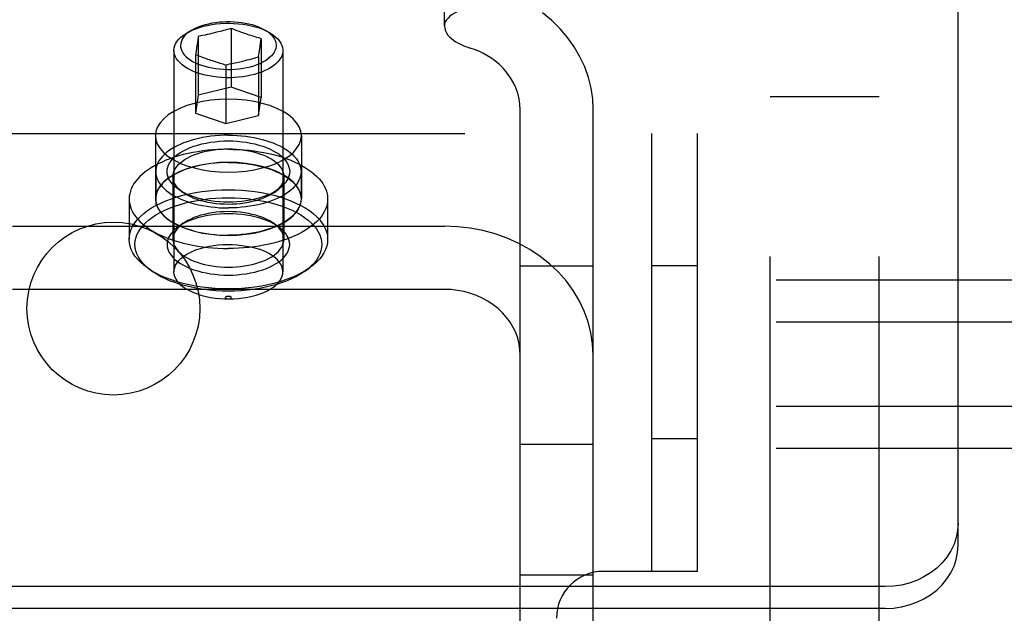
# Model space of a CAD drawing. Header units: inches. Extents: x 0 to 291, y 0 to 188.
# Tile 65 of 113: x 116.06 to 117.74, y 157.43 to 158.44. Entities that reach past the tile are written whole.
import ezdxf

# ---------------------------------------------------------------- set-up
doc = ezdxf.new("R2010")
doc.units = ezdxf.units.IN
doc.header["$LTSCALE"] = 16.018896
doc.header["$MEASUREMENT"] = 0
doc.linetypes.add('HIDDEN', pattern=[0.2, 0.1, -0.1])
doc.layers.add('02___PRT_ALL_AXES', color=7, linetype='CONTINUOUS')
doc.layers.add('DEFAULT_2', color=8, linetype='HIDDEN')

msp = doc.modelspace()

# ---------------------------------------------------------------- linework, layer by layer
at = {"layer": '02___PRT_ALL_AXES', "color": 8, "linetype": 'HIDDEN'}
for p, q in [((116.3205, 158.3899), (116.3205, 158.011)), ((116.507, 158.3899), (116.507, 158.011)), ((116.2887, 158.244), (116.2887, 158.1357)), ((116.5387, 158.244), (116.5387, 158.1357)), ((116.2892, 158.1825), (116.2892, 158.1357)), ((116.5382, 158.1825), (116.5382, 158.1357)), ((116.2437, 158.1357), (116.2437, 158.0665)), ((116.5837, 158.1357), (116.5837, 158.0665))]:
    msp.add_line(p, q, dxfattribs=at)
for points in [[(116.5387, 158.244), (116.5378, 158.2516), (116.5351, 158.2589), (116.5306, 158.2661), (116.5244, 158.273), (116.5166, 158.2795), (116.5073, 158.2854), (116.4966, 158.2908), (116.4847, 158.2954), (116.4718, 158.2993), (116.458, 158.3024), (116.4436, 158.3047), (116.4288, 158.306), (116.4137, 158.3065), (116.3986, 158.306), (116.3838, 158.3047), (116.3694, 158.3024), (116.3556, 158.2993), (116.3427, 158.2954), (116.3308, 158.2908), (116.3201, 158.2854), (116.3108, 158.2795), (116.303, 158.273), (116.2968, 158.2661), (116.2923, 158.2589), (116.2896, 158.2516), (116.2887, 158.244)], [(116.2887, 158.244), (116.2896, 158.2364), (116.2923, 158.229), (116.2968, 158.2218), (116.303, 158.2149), (116.3108, 158.2085), (116.3201, 158.2025), (116.3308, 158.1972), (116.3427, 158.1926), (116.3556, 158.1887), (116.3694, 158.1855), (116.3838, 158.1833), (116.3986, 158.1819), (116.4137, 158.1815), (116.4288, 158.1819), (116.4436, 158.1833), (116.458, 158.1855), (116.4718, 158.1887), (116.4847, 158.1926), (116.4966, 158.1972), (116.5073, 158.2025), (116.5166, 158.2085), (116.5244, 158.2149), (116.5306, 158.2218), (116.5351, 158.229), (116.5378, 158.2364), (116.5387, 158.244)], [(116.4137, 158.2447), (116.4062, 158.2446), (116.3987, 158.2443), (116.3913, 158.2437), (116.3839, 158.2429), (116.3767, 158.2419), (116.3696, 158.2407), (116.3626, 158.2393), (116.3559, 158.2376), (116.3493, 158.2358), (116.343, 158.2337), (116.3369, 158.2315), (116.3312, 158.2291), (116.3257, 158.2265), (116.3205, 158.2238), (116.3157, 158.2209), (116.3112, 158.2179), (116.3072, 158.2147), (116.3035, 158.2114), (116.3002, 158.208), (116.2973, 158.2046), (116.2948, 158.201), (116.2928, 158.1974), (116.2912, 158.1937), (116.2901, 158.19), (116.2894, 158.1863), (116.2892, 158.1825)], [(116.4137, 158.2447), (116.4212, 158.2446), (116.4287, 158.2443), (116.4362, 158.2437), (116.4435, 158.2429), (116.4507, 158.2419), (116.4579, 158.2407), (116.4648, 158.2393), (116.4716, 158.2376), (116.4781, 158.2358), (116.4844, 158.2337), (116.4905, 158.2315), (116.4963, 158.2291), (116.5017, 158.2265), (116.5069, 158.2238), (116.5117, 158.2209), (116.5162, 158.2179), (116.5203, 158.2147), (116.5239, 158.2114), (116.5272, 158.208), (116.5301, 158.2046), (116.5326, 158.201), (116.5346, 158.1974), (116.5362, 158.1937), (116.5373, 158.19), (116.538, 158.1863), (116.5382, 158.1825)], [(116.4137, 158.2207), (116.4048, 158.2206), (116.3959, 158.2203), (116.3871, 158.2197), (116.3784, 158.2189), (116.3697, 158.2178), (116.3612, 158.2166), (116.3528, 158.2151), (116.3446, 158.2134), (116.3365, 158.2115), (116.3287, 158.2093), (116.3211, 158.207), (116.3138, 158.2045), (116.3067, 158.2018), (116.3, 158.1989), (116.2935, 158.1958), (116.2874, 158.1926), (116.2816, 158.1892), (116.2762, 158.1857), (116.2711, 158.182), (116.2665, 158.1782), (116.2622, 158.1743), (116.2584, 158.1703), (116.255, 158.1662), (116.252, 158.162), (116.2495, 158.1577), (116.2474, 158.1534), (116.2458, 158.149), (116.2446, 158.1446), (116.2439, 158.1402), (116.2437, 158.1357)], [(116.4137, 158.2207), (116.4226, 158.2206), (116.4315, 158.2203), (116.4403, 158.2197), (116.4491, 158.2189), (116.4577, 158.2178), (116.4662, 158.2166), (116.4746, 158.2151), (116.4829, 158.2134), (116.4909, 158.2115), (116.4987, 158.2093), (116.5063, 158.207), (116.5136, 158.2045), (116.5207, 158.2018), (116.5275, 158.1989), (116.5339, 158.1958), (116.54, 158.1926), (116.5458, 158.1892), (116.5512, 158.1857), (116.5563, 158.182), (116.5609, 158.1782), (116.5652, 158.1743), (116.569, 158.1703), (116.5724, 158.1662), (116.5754, 158.162), (116.5779, 158.1577), (116.58, 158.1534), (116.5816, 158.149), (116.5828, 158.1446), (116.5835, 158.1402), (116.5837, 158.1357)], [(116.5387, 158.1357), (116.5378, 158.1433), (116.5351, 158.1507), (116.5306, 158.1579), (116.5244, 158.1648), (116.5166, 158.1712), (116.5073, 158.1772), (116.4966, 158.1825), (116.4847, 158.1872), (116.4718, 158.1911), (116.458, 158.1942), (116.4436, 158.1964), (116.4288, 158.1978), (116.4137, 158.1982), (116.3986, 158.1978), (116.3838, 158.1964), (116.3694, 158.1942), (116.3556, 158.1911), (116.3427, 158.1872), (116.3308, 158.1825), (116.3201, 158.1772), (116.3108, 158.1712), (116.303, 158.1648), (116.2968, 158.1579), (116.2923, 158.1507), (116.2896, 158.1433), (116.2887, 158.1357)], [(116.4137, 158.198), (116.4062, 158.1979), (116.3987, 158.1975), (116.3913, 158.197), (116.3839, 158.1962), (116.3767, 158.1952), (116.3696, 158.1939), (116.3626, 158.1925), (116.3559, 158.1909), (116.3493, 158.189), (116.343, 158.187), (116.3369, 158.1847), (116.3312, 158.1823), (116.3257, 158.1798), (116.3205, 158.177), (116.3157, 158.1741), (116.3112, 158.1711), (116.3072, 158.1679), (116.3035, 158.1647), (116.3002, 158.1613), (116.2973, 158.1578), (116.2948, 158.1543), (116.2928, 158.1506), (116.2912, 158.147), (116.2901, 158.1432), (116.2894, 158.1395), (116.2892, 158.1357)], [(116.4137, 158.198), (116.4212, 158.1979), (116.4287, 158.1975), (116.4362, 158.197), (116.4435, 158.1962), (116.4507, 158.1952), (116.4579, 158.1939), (116.4648, 158.1925), (116.4716, 158.1909), (116.4781, 158.189), (116.4844, 158.187), (116.4905, 158.1847), (116.4963, 158.1823), (116.5017, 158.1798), (116.5069, 158.177), (116.5117, 158.1741), (116.5162, 158.1711), (116.5203, 158.1679), (116.5239, 158.1647), (116.5272, 158.1613), (116.5301, 158.1578), (116.5326, 158.1543), (116.5346, 158.1506), (116.5362, 158.147), (116.5373, 158.1432), (116.538, 158.1395), (116.5382, 158.1357)], [(116.2892, 158.1825), (116.2894, 158.1787), (116.2901, 158.175), (116.2912, 158.1713), (116.2928, 158.1676), (116.2948, 158.164), (116.2973, 158.1604), (116.3002, 158.157), (116.3035, 158.1536), (116.3072, 158.1503), (116.3112, 158.1471), (116.3157, 158.1441), (116.3205, 158.1412), (116.3257, 158.1385), (116.3312, 158.1359), (116.3369, 158.1335), (116.343, 158.1313), (116.3493, 158.1292), (116.3559, 158.1274), (116.3626, 158.1257), (116.3696, 158.1243), (116.3767, 158.1231), (116.3839, 158.1221), (116.3913, 158.1213), (116.3987, 158.1207), (116.4062, 158.1204), (116.4137, 158.1202)], [(116.5382, 158.1825), (116.538, 158.1787), (116.5373, 158.175), (116.5362, 158.1713), (116.5346, 158.1676), (116.5326, 158.164), (116.5301, 158.1604), (116.5272, 158.157), (116.5239, 158.1536), (116.5203, 158.1503), (116.5162, 158.1471), (116.5117, 158.1441), (116.5069, 158.1412), (116.5017, 158.1385), (116.4963, 158.1359), (116.4905, 158.1335), (116.4844, 158.1313), (116.4781, 158.1292), (116.4716, 158.1274), (116.4648, 158.1257), (116.4579, 158.1243), (116.4507, 158.1231), (116.4435, 158.1221), (116.4362, 158.1213), (116.4287, 158.1207), (116.4212, 158.1204), (116.4137, 158.1202)], [(116.2437, 158.1357), (116.2439, 158.1313), (116.2446, 158.1268), (116.2458, 158.1224), (116.2474, 158.1181), (116.2495, 158.1137), (116.252, 158.1095), (116.255, 158.1053), (116.2584, 158.1012), (116.2622, 158.0971), (116.2665, 158.0932), (116.2711, 158.0894), (116.2762, 158.0858), (116.2816, 158.0822), (116.2874, 158.0789), (116.2935, 158.0756), (116.3, 158.0726), (116.3067, 158.0697), (116.3138, 158.067), (116.3211, 158.0644), (116.3287, 158.0621), (116.3365, 158.06), (116.3446, 158.0581), (116.3528, 158.0564), (116.3612, 158.0549), (116.3697, 158.0536), (116.3784, 158.0526), (116.3871, 158.0518), (116.3959, 158.0512), (116.4048, 158.0509), (116.4137, 158.0507)], [(116.2887, 158.1357), (116.2896, 158.1281), (116.2923, 158.1208), (116.2968, 158.1136), (116.303, 158.1067), (116.3108, 158.1002), (116.3201, 158.0943), (116.3308, 158.089), (116.3427, 158.0843), (116.3556, 158.0804), (116.3694, 158.0773), (116.3838, 158.0751), (116.3986, 158.0737), (116.4137, 158.0732), (116.4288, 158.0737), (116.4436, 158.0751), (116.458, 158.0773), (116.4718, 158.0804), (116.4847, 158.0843), (116.4966, 158.089), (116.5073, 158.0943), (116.5166, 158.1002), (116.5244, 158.1067), (116.5306, 158.1136), (116.5351, 158.1208), (116.5378, 158.1281), (116.5387, 158.1357)], [(116.2892, 158.1357), (116.2894, 158.132), (116.2901, 158.1282), (116.2912, 158.1245), (116.2928, 158.1208), (116.2948, 158.1172), (116.2973, 158.1137), (116.3002, 158.1102), (116.3035, 158.1068), (116.3072, 158.1035), (116.3112, 158.1004), (116.3157, 158.0973), (116.3205, 158.0945), (116.3257, 158.0917), (116.3312, 158.0891), (116.3369, 158.0867), (116.343, 158.0845), (116.3493, 158.0825), (116.3559, 158.0806), (116.3626, 158.079), (116.3696, 158.0775), (116.3767, 158.0763), (116.3839, 158.0753), (116.3913, 158.0745), (116.3987, 158.0739), (116.4062, 158.0736), (116.4137, 158.0735)], [(116.5837, 158.1357), (116.5835, 158.1313), (116.5828, 158.1268), (116.5816, 158.1224), (116.58, 158.1181), (116.5779, 158.1137), (116.5754, 158.1095), (116.5724, 158.1053), (116.569, 158.1012), (116.5652, 158.0971), (116.5609, 158.0932), (116.5563, 158.0894), (116.5512, 158.0858), (116.5458, 158.0822), (116.54, 158.0789), (116.5339, 158.0756), (116.5275, 158.0726), (116.5207, 158.0697), (116.5136, 158.067), (116.5063, 158.0644), (116.4987, 158.0621), (116.4909, 158.06), (116.4829, 158.0581), (116.4746, 158.0564), (116.4662, 158.0549), (116.4577, 158.0536), (116.4491, 158.0526), (116.4403, 158.0518), (116.4315, 158.0512), (116.4226, 158.0509), (116.4137, 158.0507)], [(116.5382, 158.1357), (116.538, 158.132), (116.5373, 158.1282), (116.5362, 158.1245), (116.5346, 158.1208), (116.5326, 158.1172), (116.5301, 158.1137), (116.5272, 158.1102), (116.5239, 158.1068), (116.5203, 158.1035), (116.5162, 158.1004), (116.5117, 158.0973), (116.5069, 158.0945), (116.5017, 158.0917), (116.4963, 158.0891), (116.4905, 158.0867), (116.4844, 158.0845), (116.4781, 158.0825), (116.4716, 158.0806), (116.4648, 158.079), (116.4579, 158.0775), (116.4507, 158.0763), (116.4435, 158.0753), (116.4362, 158.0745), (116.4287, 158.0739), (116.4212, 158.0736), (116.4137, 158.0735)], [(116.3205, 158.011), (116.3207, 158.0144), (116.3217, 158.0185), (116.3233, 158.0224), (116.3257, 158.0263), (116.3287, 158.0301), (116.3323, 158.0337), (116.3366, 158.0372), (116.3415, 158.0405), (116.3469, 158.0435), (116.3528, 158.0463), (116.3592, 158.0488), (116.366, 158.051), (116.3732, 158.053), (116.3806, 158.0546), (116.3884, 158.0559), (116.3963, 158.0568), (116.4043, 158.0574), (116.4125, 158.0576), (116.4206, 158.0575), (116.4287, 158.057), (116.4366, 158.0562), (116.4444, 158.055), (116.452, 158.0535), (116.4592, 158.0517), (116.4662, 158.0495)], [(116.507, 158.011), (116.507, 158.0116), (116.5065, 158.0157), (116.5053, 158.0197), (116.5034, 158.0237), (116.5009, 158.0275), (116.4977, 158.0313), (116.4938, 158.0348), (116.4894, 158.0382), (116.4843, 158.0414), (116.4788, 158.0444), (116.4727, 158.0471), (116.4662, 158.0495)], [(116.3613, 157.9724), (116.3547, 157.9749), (116.3487, 157.9776), (116.3431, 157.9805), (116.3381, 157.9837), (116.3336, 157.9871), (116.3297, 157.9907), (116.3265, 157.9944), (116.324, 157.9983), (116.3221, 158.0023), (116.3209, 158.0063), (116.3205, 158.0104), (116.3205, 158.011)], [(116.3613, 157.9724), (116.3682, 157.9703), (116.3754, 157.9685), (116.383, 157.967), (116.3908, 157.9658), (116.3988, 157.965), (116.4068, 157.9645), (116.415, 157.9644), (116.4231, 157.9646), (116.4311, 157.9652), (116.4391, 157.9661), (116.4468, 157.9674), (116.4543, 157.969), (116.4614, 157.9709), (116.4682, 157.9732), (116.4746, 157.9757), (116.4805, 157.9785), (116.4859, 157.9815), (116.4908, 157.9848), (116.4951, 157.9882), (116.4987, 157.9919), (116.5018, 157.9956), (116.5041, 157.9995), (116.5058, 158.0035), (116.5067, 158.0075), (116.507, 158.011)], [(116.4109, 157.9648), (116.4102, 157.9651), (116.4097, 157.9654), (116.4092, 157.9658), (116.4089, 157.9662), (116.4087, 157.9666), (116.4087, 157.967), (116.4089, 157.9675), (116.4091, 157.9679), (116.4096, 157.9683), (116.4101, 157.9686), (116.4108, 157.9689), (116.4115, 157.9691), (116.4124, 157.9693), (116.4132, 157.9693), (116.4141, 157.9694), (116.4149, 157.9693), (116.4157, 157.9691), (116.4165, 157.9689)], [(116.4109, 157.9648), (116.4117, 157.9646), (116.4125, 157.9644), (116.4133, 157.9644), (116.4142, 157.9644), (116.4151, 157.9645), (116.4159, 157.9646), (116.4166, 157.9648), (116.4173, 157.9651), (116.4178, 157.9655), (116.4183, 157.9658), (116.4186, 157.9662), (116.4187, 157.9667), (116.4187, 157.9671), (116.4185, 157.9675), (116.4182, 157.9679), (116.4178, 157.9683), (116.4172, 157.9686), (116.4165, 157.9689)]]:
    msp.add_lwpolyline(points, dxfattribs=at)
at = {"layer": 'DEFAULT_2', "color": 8, "linetype": 'HIDDEN'}
for p, q in [((117.3417, 156.4354), (117.3417, 174.0604)), ((117.5287, 156.4354), (117.5287, 174.0604)), ((117.6637, 157.5425), (117.6637, 159.3553)), ((116.7837, 158.432), (116.7837, 158.5402)), ((116.3521, 158.4255), (116.3435, 158.4206)), ((116.4183, 158.4276), (116.4183, 158.327)), ((116.4754, 158.4255), (116.4839, 158.4206)), ((116.3622, 158.414), (116.3612, 158.4072)), ((116.366, 158.4148), (116.3622, 158.414)), ((116.3622, 158.414), (116.3622, 158.3135)), ((116.3699, 158.4156), (116.366, 158.4148)), ((116.3737, 158.4164), (116.3699, 158.4156)), ((116.3776, 158.4172), (116.3737, 158.4164)), ((116.3814, 158.4181), (116.3776, 158.4172)), ((116.3852, 158.419), (116.3814, 158.4181)), ((116.3894, 158.42), (116.3852, 158.419)), ((116.3941, 158.4211), (116.3894, 158.42)), ((116.3994, 158.4224), (116.3941, 158.4211)), ((116.4688, 158.4024), (116.4699, 158.4101)), ((116.4699, 158.4101), (116.4699, 158.3095)), ((116.3593, 158.3943), (116.3584, 158.388)), ((116.3603, 158.4006), (116.3593, 158.3943)), ((116.3612, 158.4072), (116.3603, 158.4006)), ((116.467, 158.39), (116.4679, 158.396)), ((116.4679, 158.396), (116.4688, 158.4024)), ((116.3584, 158.388), (116.3576, 158.383)), ((116.3576, 158.383), (116.3576, 158.2824)), ((116.4499, 158.3747), (116.4537, 158.3757)), ((116.4537, 158.3757), (116.4576, 158.3768)), ((116.4576, 158.3768), (116.4614, 158.3779)), ((116.4614, 158.3779), (116.4653, 158.379)), ((116.4653, 158.379), (116.4653, 158.2784)), ((116.4662, 158.3849), (116.467, 158.39)), ((116.4091, 158.3654), (116.4091, 158.2649)), ((116.4333, 158.3706), (116.438, 158.3717)), ((116.438, 158.3717), (116.4422, 158.3727)), ((116.4422, 158.3727), (116.4461, 158.3737)), ((116.4461, 158.3737), (116.4499, 158.3747)), ((116.4183, 158.327), (116.3622, 158.3135)), ((116.4699, 158.3095), (116.4183, 158.327)), ((116.3622, 158.3135), (116.3576, 158.2824)), ((116.4653, 158.2784), (116.4699, 158.3095)), ((117.5287, 158.3104), (117.3417, 158.3104)), ((116.3576, 158.2824), (116.4091, 158.2649)), ((116.4091, 158.2649), (116.4653, 158.2784)), ((116.9137, 156.9558), (116.9137, 158.2882)), ((117.0387, 156.9558), (117.0387, 158.2882)), ((115.2167, 158.2479), (117.2167, 158.2479)), ((117.1387, 158.2479), (117.1387, 157.4979)), ((117.2167, 158.2479), (117.2167, 157.4979)), ((116.3187, 158.1738), (116.3187, 158.0665)), ((116.5087, 158.1738), (116.5087, 158.0665)), ((116.3361, 158.1464), (116.328, 158.1522)), ((116.4913, 158.1464), (116.4994, 158.1522)), ((116.0437, 158.089), (116.7837, 158.089)), ((116.3361, 158.0939), (116.328, 158.0881)), ((116.4913, 158.0939), (116.4994, 158.0881)), ((117.0387, 158.0208), (116.9137, 158.0208)), ((117.2167, 158.0209), (117.1387, 158.0209)), ((116.2831, 158.0116), (116.2749, 158.0174)), ((116.5443, 158.0116), (116.5525, 158.0174)), ((114.1482, 157.9973), (136.2957, 157.9973)), ((116.7837, 157.9807), (116.0437, 157.9807)), ((114.1482, 157.9251), (136.2957, 157.9251)), ((114.1482, 157.7808), (136.2957, 157.7808)), ((117.2167, 157.7249), (117.1387, 157.7249)), ((114.1482, 157.7086), (136.2957, 157.7086)), ((117.0387, 157.7151), (116.9137, 157.7151)), ((117.2167, 157.4979), (117.0557, 157.4979)), ((117.0387, 157.4914), (116.9137, 157.4914)), ((117.5387, 157.4717), (115.2887, 157.4717)), ((117.5387, 157.4342), (115.2887, 157.4342))]:
    msp.add_line(p, q, dxfattribs=at)
for points in [[(116.8462, 158.4632), (116.8392, 158.463), (116.8323, 158.4624), (116.8256, 158.4615), (116.8191, 158.4601), (116.8129, 158.4584), (116.8072, 158.4564), (116.802, 158.4541), (116.7973, 158.4515), (116.7933, 158.4486), (116.7899, 158.4455), (116.7872, 158.4423), (116.7853, 158.4389), (116.7841, 158.4355), (116.7837, 158.432)], [(117.0387, 158.2882), (117.0378, 158.307), (117.035, 158.3256), (117.0304, 158.3439), (117.0241, 158.3619), (117.0159, 158.3793), (117.0062, 158.3961), (116.9947, 158.4121), (116.9818, 158.4272), (116.9675, 158.4412), (116.9517, 158.4543)], [(116.3435, 158.4206), (116.3463, 158.4221), (116.3518, 158.4248), (116.3578, 158.4272), (116.3642, 158.4294), (116.3709, 158.4313), (116.3779, 158.4329), (116.3851, 158.4343), (116.3925, 158.4353), (116.4001, 158.436), (116.4077, 158.4364), (116.4154, 158.4365), (116.4231, 158.4363), (116.4308, 158.4357), (116.4383, 158.4349), (116.4456, 158.4337), (116.4528, 158.4322), (116.4596, 158.4305), (116.4662, 158.4284)], [(116.346, 158.4215), (116.3498, 158.4241), (116.3521, 158.4255)], [(116.3521, 158.4255), (116.354, 158.4265), (116.3586, 158.4288), (116.3635, 158.4309), (116.3688, 158.4327), (116.3743, 158.4344), (116.38, 158.4358), (116.386, 158.437), (116.3921, 158.438), (116.3984, 158.4387), (116.4048, 158.4392), (116.4112, 158.4394), (116.4176, 158.4394), (116.424, 158.4391), (116.4304, 158.4386), (116.4366, 158.4378), (116.4427, 158.4368), (116.4486, 158.4355), (116.4543, 158.4341), (116.4598, 158.4324)], [(116.4183, 158.4276), (116.4149, 158.4266), (116.4116, 158.4257), (116.4084, 158.4248), (116.4053, 158.424), (116.4023, 158.4232), (116.3994, 158.4224)], [(116.4257, 158.4247), (116.4207, 158.4267), (116.4183, 158.4276)], [(116.4598, 158.4324), (116.465, 158.4304), (116.4698, 158.4283), (116.4743, 158.426), (116.4754, 158.4255)], [(116.4662, 158.4284), (116.472, 158.4263), (116.4776, 158.4239), (116.4827, 158.4213), (116.4839, 158.4206)], [(116.4754, 158.4255), (116.4785, 158.4236), (116.4822, 158.421), (116.4855, 158.4182), (116.4884, 158.4153), (116.4908, 158.4123), (116.4928, 158.4093), (116.4942, 158.4061), (116.4952, 158.403), (116.4956, 158.3998), (116.4956, 158.3965), (116.495, 158.3933), (116.4939, 158.3902), (116.4924, 158.387), (116.4903, 158.384), (116.4878, 158.381), (116.4849, 158.3782), (116.4815, 158.3754)], [(116.7837, 158.432), (116.7842, 158.4276), (116.7854, 158.4236), (116.7872, 158.4199), (116.7896, 158.4164), (116.7925, 158.4132), (116.7958, 158.4102), (116.7994, 158.4074), (116.8033, 158.4049), (116.8073, 158.4026), (116.8114, 158.4005), (116.8156, 158.3986), (116.8197, 158.3969), (116.8238, 158.3954), (116.8278, 158.3941)], [(116.3205, 158.3899), (116.3205, 158.3908), (116.3209, 158.3946), (116.322, 158.3984), (116.3238, 158.4022), (116.3261, 158.4059), (116.329, 158.4094), (116.3325, 158.4129), (116.3366, 158.4161), (116.3412, 158.4192), (116.3435, 158.4206)], [(116.346, 158.4215), (116.3424, 158.4187), (116.3393, 158.4156), (116.3367, 158.4125), (116.3347, 158.4093), (116.3332, 158.406), (116.3322, 158.4026), (116.3318, 158.3992), (116.3319, 158.3959), (116.3327, 158.3925), (116.3339, 158.3892), (116.3357, 158.3859), (116.3381, 158.3827), (116.3409, 158.3797), (116.3443, 158.3767), (116.3481, 158.3739), (116.3524, 158.3713), (116.3571, 158.3689), (116.3622, 158.3666), (116.3676, 158.3646), (116.3734, 158.3628), (116.3794, 158.3613), (116.3857, 158.36), (116.3921, 158.359), (116.3987, 158.3582), (116.4054, 158.3577), (116.4122, 158.3575), (116.419, 158.3576), (116.4257, 158.358), (116.4323, 158.3586), (116.4389, 158.3595), (116.4452, 158.3607), (116.4514, 158.3621), (116.4572, 158.3638), (116.4628, 158.3657), (116.4681, 158.3678), (116.4729, 158.3702), (116.4774, 158.3727), (116.4815, 158.3754)], [(116.4699, 158.4101), (116.4675, 158.4108), (116.465, 158.4115), (116.4624, 158.4123), (116.4598, 158.4131), (116.4572, 158.4139), (116.4545, 158.4147), (116.4519, 158.4156), (116.4493, 158.4164), (116.4467, 158.4173), (116.4441, 158.4182), (116.4415, 158.4191), (116.4389, 158.42), (116.4362, 158.4209), (116.4336, 158.4218), (116.431, 158.4228), (116.4283, 158.4238), (116.4257, 158.4247)], [(116.4839, 158.4206), (116.4874, 158.4185), (116.4917, 158.4155), (116.4954, 158.4123), (116.4987, 158.4091), (116.5015, 158.4057), (116.5037, 158.4022), (116.5053, 158.3986), (116.5064, 158.395), (116.5069, 158.3913), (116.507, 158.3899)], [(116.8694, 158.3728), (116.8631, 158.3773), (116.8566, 158.3814), (116.8497, 158.3851), (116.8426, 158.3885), (116.8353, 158.3915), (116.8278, 158.3941)], [(116.3613, 158.3513), (116.3551, 158.3536), (116.3493, 158.3562), (116.3439, 158.359), (116.3391, 158.362), (116.3347, 158.3651), (116.3309, 158.3685), (116.3276, 158.372), (116.325, 158.3756), (116.3229, 158.3793), (116.3215, 158.3831), (116.3207, 158.3869), (116.3205, 158.3899)], [(116.3576, 158.383), (116.36, 158.382), (116.365, 158.3801)], [(116.365, 158.3801), (116.3676, 158.3791), (116.3702, 158.3781), (116.3729, 158.3772), (116.3755, 158.3762), (116.3781, 158.3753), (116.3807, 158.3744), (116.3833, 158.3735), (116.3859, 158.3726), (116.3885, 158.3718), (116.3912, 158.3709), (116.3938, 158.3701), (116.3965, 158.3692), (116.3991, 158.3684), (116.4017, 158.3676), (116.4043, 158.3668), (116.4067, 158.3661), (116.4091, 158.3654)], [(116.4653, 158.379), (116.4654, 158.3799), (116.4662, 158.3849)], [(116.507, 158.3899), (116.5069, 158.3877), (116.5062, 158.384), (116.505, 158.3804), (116.5032, 158.3769), (116.5009, 158.3734), (116.4981, 158.37), (116.4947, 158.3668), (116.4908, 158.3637)], [(116.4908, 158.3637), (116.4865, 158.3607), (116.4817, 158.358), (116.4764, 158.3554), (116.4708, 158.353), (116.4649, 158.3509), (116.4586, 158.349), (116.452, 158.3474), (116.4453, 158.346), (116.4383, 158.3449), (116.4311, 158.3441), (116.4239, 158.3436), (116.4166, 158.3433), (116.4093, 158.3433), (116.402, 158.3436), (116.3948, 158.3442), (116.3877, 158.3451), (116.3807, 158.3463), (116.374, 158.3477), (116.3675, 158.3494), (116.3613, 158.3513)], [(116.4091, 158.3654), (116.4125, 158.3661), (116.4158, 158.3668), (116.419, 158.3674), (116.4221, 158.3681), (116.4252, 158.3687), (116.428, 158.3694), (116.4333, 158.3706)], [(116.9137, 158.2882), (116.9132, 158.2978), (116.9118, 158.3072), (116.9095, 158.3166), (116.9062, 158.3258), (116.9021, 158.3346), (116.8971, 158.3432), (116.8913, 158.3513), (116.8847, 158.359), (116.8774, 158.3662), (116.8694, 158.3728)], [(116.328, 158.1522), (116.327, 158.1529), (116.3228, 158.1562), (116.3192, 158.1597), (116.316, 158.1633), (116.3134, 158.167), (116.3114, 158.1708), (116.3099, 158.1747), (116.309, 158.1786), (116.3087, 158.1825), (116.309, 158.1864), (116.3099, 158.1903), (116.3114, 158.1942), (116.3134, 158.198), (116.316, 158.2017), (116.3192, 158.2053), (116.3228, 158.2088), (116.327, 158.2121), (116.3317, 158.2153), (116.3368, 158.2183), (116.3424, 158.221), (116.3484, 158.2236), (116.3547, 158.2259), (116.3614, 158.228), (116.3684, 158.2299), (116.3757, 158.2314), (116.3831, 158.2327), (116.3907, 158.2337), (116.3984, 158.2344), (116.406, 158.2349), (116.4137, 158.235)], [(116.4137, 158.235), (116.4214, 158.2349), (116.429, 158.2344), (116.4367, 158.2337), (116.4443, 158.2327), (116.4517, 158.2314), (116.459, 158.2299), (116.466, 158.228), (116.4727, 158.2259), (116.479, 158.2236), (116.485, 158.221), (116.4906, 158.2183), (116.4957, 158.2153), (116.5004, 158.2121), (116.5046, 158.2088), (116.5083, 158.2053), (116.5114, 158.2017), (116.514, 158.198), (116.5161, 158.1942), (116.5175, 158.1903), (116.5184, 158.1864), (116.5187, 158.1825), (116.5184, 158.1786), (116.5175, 158.1747), (116.5161, 158.1708), (116.514, 158.167), (116.5114, 158.1633), (116.5083, 158.1597), (116.5046, 158.1562), (116.5004, 158.1529), (116.4994, 158.1522)], [(116.3187, 158.1738), (116.319, 158.1774), (116.3198, 158.1809), (116.3211, 158.1844), (116.3229, 158.1879), (116.3253, 158.1912), (116.3282, 158.1945), (116.3315, 158.1976), (116.3353, 158.2006), (116.3395, 158.2035), (116.3442, 158.2062), (116.3492, 158.2087), (116.3546, 158.211), (116.3603, 158.2131), (116.3664, 158.215), (116.3727, 158.2167), (116.3793, 158.2181), (116.3861, 158.2193), (116.3929, 158.2202), (116.3998, 158.2208), (116.4068, 158.2212), (116.4137, 158.2213)], [(116.4137, 158.2213), (116.4206, 158.2212), (116.4276, 158.2208), (116.4345, 158.2202), (116.4414, 158.2193), (116.4481, 158.2181), (116.4547, 158.2167), (116.461, 158.215), (116.4671, 158.2131), (116.4728, 158.211), (116.4782, 158.2087), (116.4833, 158.2062), (116.4879, 158.2035), (116.4921, 158.2007), (116.4959, 158.1976), (116.4993, 158.1945), (116.5021, 158.1912), (116.5045, 158.1879), (116.5063, 158.1844), (116.5076, 158.1809), (116.5084, 158.1774), (116.5087, 158.1738)], [(116.3361, 158.1464), (116.3353, 158.147), (116.3315, 158.15), (116.3282, 158.1532), (116.3253, 158.1564), (116.3229, 158.1598), (116.3211, 158.1632), (116.3198, 158.1667), (116.319, 158.1703), (116.3187, 158.1738)], [(116.5087, 158.1738), (116.5084, 158.1703), (116.5076, 158.1667), (116.5063, 158.1633), (116.5045, 158.1598), (116.5021, 158.1565), (116.4993, 158.1532), (116.4959, 158.15), (116.4921, 158.147), (116.4913, 158.1464)], [(116.2437, 158.0665), (116.2441, 158.0723), (116.2453, 158.078), (116.2473, 158.0838), (116.25, 158.0894), (116.2536, 158.095), (116.2578, 158.1004), (116.2629, 158.1056), (116.2686, 158.1107), (116.275, 158.1156), (116.282, 158.1202), (116.2897, 158.1246), (116.2979, 158.1287), (116.3067, 158.1325), (116.316, 158.136), (116.3257, 158.1392), (116.3359, 158.142), (116.3464, 158.1445), (116.3572, 158.1466), (116.3683, 158.1484), (116.3796, 158.1497), (116.3909, 158.1507), (116.4023, 158.1513), (116.4137, 158.1515)], [(116.4137, 158.13), (116.406, 158.1301), (116.3984, 158.1306), (116.3907, 158.1313), (116.3832, 158.1323), (116.3757, 158.1336), (116.3684, 158.1351), (116.3614, 158.137), (116.3547, 158.1391), (116.3484, 158.1414), (116.3424, 158.144), (116.3368, 158.1467), (116.3317, 158.1497), (116.328, 158.1522)], [(116.4137, 158.1263), (116.4068, 158.1265), (116.3999, 158.1268), (116.3929, 158.1275), (116.3861, 158.1284), (116.3793, 158.1296), (116.3727, 158.131), (116.3664, 158.1326), (116.3603, 158.1345), (116.3546, 158.1367), (116.3492, 158.139), (116.3442, 158.1415), (116.3395, 158.1442), (116.3361, 158.1464)], [(116.4994, 158.1522), (116.4957, 158.1497), (116.4906, 158.1467), (116.485, 158.144), (116.4791, 158.1414), (116.4727, 158.1391), (116.466, 158.137), (116.459, 158.1351), (116.4517, 158.1336), (116.4443, 158.1323), (116.4367, 158.1313), (116.429, 158.1306), (116.4214, 158.1301), (116.4137, 158.13)], [(116.4137, 158.1515), (116.4251, 158.1513), (116.4365, 158.1507), (116.4479, 158.1497), (116.4591, 158.1484), (116.4702, 158.1466), (116.481, 158.1445), (116.4915, 158.142), (116.5017, 158.1392), (116.5114, 158.136), (116.5207, 158.1325), (116.5295, 158.1287), (116.5378, 158.1246), (116.5454, 158.1202), (116.5525, 158.1156), (116.5589, 158.1107), (116.5646, 158.1056), (116.5696, 158.1004), (116.5738, 158.095), (116.5774, 158.0894), (116.5801, 158.0838), (116.5821, 158.0781), (116.5833, 158.0723), (116.5837, 158.0665)], [(116.4913, 158.1464), (116.4879, 158.1442), (116.4833, 158.1415), (116.4782, 158.139), (116.4728, 158.1367), (116.4671, 158.1345), (116.461, 158.1326), (116.4547, 158.131), (116.4481, 158.1296), (116.4414, 158.1284), (116.4345, 158.1275), (116.4276, 158.1268), (116.4206, 158.1265), (116.4137, 158.1263)], [(116.2831, 158.0116), (116.2771, 158.0161), (116.2717, 158.0209), (116.267, 158.0259), (116.263, 158.0309), (116.2597, 158.0362), (116.2571, 158.0415), (116.2552, 158.0469), (116.2541, 158.0523), (116.2537, 158.0578), (116.2541, 158.0633), (116.2552, 158.0687), (116.2571, 158.0741), (116.2597, 158.0794), (116.263, 158.0846), (116.267, 158.0897), (116.2717, 158.0947), (116.2771, 158.0994), (116.2831, 158.104), (116.2897, 158.1084), (116.297, 158.1125), (116.3047, 158.1164), (116.313, 158.1199), (116.3217, 158.1232), (116.3309, 158.1262), (116.3405, 158.1289), (116.3504, 158.1313), (116.3606, 158.1332), (116.371, 158.1349), (116.3816, 158.1362), (116.3923, 158.1371), (116.403, 158.1376), (116.4137, 158.1378)], [(116.4137, 158.1378), (116.4245, 158.1376), (116.4352, 158.1371), (116.4459, 158.1362), (116.4564, 158.1349), (116.4669, 158.1332), (116.477, 158.1313), (116.487, 158.1289), (116.4965, 158.1262), (116.5057, 158.1232), (116.5144, 158.1199), (116.5227, 158.1164), (116.5305, 158.1125), (116.5377, 158.1084), (116.5443, 158.104), (116.5503, 158.0994), (116.5557, 158.0947), (116.5604, 158.0897), (116.5644, 158.0846), (116.5677, 158.0794), (116.5703, 158.0741), (116.5722, 158.0687), (116.5733, 158.0633), (116.5737, 158.0578), (116.5733, 158.0523), (116.5722, 158.0469), (116.5703, 158.0415), (116.5677, 158.0362), (116.5644, 158.0309), (116.5604, 158.0259), (116.5557, 158.0209), (116.5503, 158.0161), (116.5443, 158.0116)], [(116.4137, 158.1103), (116.406, 158.1102), (116.3984, 158.1097), (116.3907, 158.109), (116.3831, 158.108), (116.3757, 158.1067), (116.3684, 158.1052), (116.3614, 158.1033), (116.3547, 158.1012), (116.3484, 158.0989), (116.3424, 158.0963), (116.3368, 158.0936), (116.3317, 158.0906), (116.328, 158.0881)], [(116.4137, 158.114), (116.4068, 158.1138), (116.3998, 158.1134), (116.3929, 158.1128), (116.3861, 158.1119), (116.3793, 158.1107), (116.3727, 158.1093), (116.3664, 158.1076), (116.3603, 158.1057), (116.3546, 158.1036), (116.3492, 158.1013), (116.3442, 158.0988), (116.3395, 158.0961), (116.3361, 158.0939)], [(116.4913, 158.0939), (116.4879, 158.0961), (116.4833, 158.0988), (116.4782, 158.1013), (116.4728, 158.1036), (116.4671, 158.1057), (116.461, 158.1076), (116.4547, 158.1093), (116.4481, 158.1107), (116.4414, 158.1119), (116.4345, 158.1128), (116.4276, 158.1134), (116.4206, 158.1138), (116.4137, 158.114)], [(116.4994, 158.0881), (116.4957, 158.0906), (116.4906, 158.0936), (116.485, 158.0963), (116.479, 158.0989), (116.4727, 158.1012), (116.466, 158.1033), (116.459, 158.1052), (116.4517, 158.1067), (116.4443, 158.108), (116.4367, 158.109), (116.429, 158.1097), (116.4214, 158.1102), (116.4137, 158.1103)], [(116.328, 158.0881), (116.327, 158.0874), (116.3228, 158.0841), (116.3192, 158.0806), (116.316, 158.077), (116.3134, 158.0733), (116.3114, 158.0695), (116.3099, 158.0656), (116.309, 158.0617), (116.3087, 158.0578), (116.309, 158.0539), (116.3099, 158.0499), (116.3114, 158.0461), (116.3134, 158.0423), (116.316, 158.0386), (116.3192, 158.035), (116.3228, 158.0315), (116.327, 158.0282), (116.3317, 158.025), (116.3368, 158.022), (116.3424, 158.0193), (116.3484, 158.0167), (116.3547, 158.0144), (116.3614, 158.0123), (116.3684, 158.0104), (116.3757, 158.0089), (116.3832, 158.0076), (116.3907, 158.0066), (116.3984, 158.0059), (116.406, 158.0054), (116.4137, 158.0053)], [(116.3361, 158.0939), (116.3353, 158.0933), (116.3315, 158.0903), (116.3282, 158.0871), (116.3253, 158.0838), (116.3229, 158.0805), (116.3211, 158.077), (116.3198, 158.0735), (116.319, 158.07), (116.3187, 158.0665)], [(116.4137, 158.0053), (116.4214, 158.0054), (116.429, 158.0059), (116.4367, 158.0066), (116.4443, 158.0076), (116.4517, 158.0089), (116.459, 158.0104), (116.466, 158.0123), (116.4727, 158.0144), (116.4791, 158.0167), (116.485, 158.0193), (116.4906, 158.022), (116.4957, 158.025), (116.5004, 158.0282), (116.5046, 158.0315), (116.5083, 158.035), (116.5114, 158.0386), (116.514, 158.0423), (116.5161, 158.0461), (116.5175, 158.05), (116.5184, 158.0539), (116.5187, 158.0578), (116.5184, 158.0617), (116.5175, 158.0656), (116.5161, 158.0695), (116.514, 158.0733), (116.5114, 158.077), (116.5083, 158.0806), (116.5046, 158.0841), (116.5004, 158.0874), (116.4994, 158.0881)], [(116.5087, 158.0665), (116.5084, 158.07), (116.5076, 158.0735), (116.5063, 158.077), (116.5045, 158.0805), (116.5021, 158.0838), (116.4993, 158.0871), (116.4959, 158.0903), (116.4921, 158.0933), (116.4913, 158.0939)], [(117.0387, 157.8682), (117.0377, 157.8875), (117.0348, 157.9065), (117.03, 157.9253), (117.0233, 157.9437), (117.0148, 157.9615), (117.0045, 157.9786), (116.9926, 157.9948), (116.9791, 158.0101), (116.964, 158.0243), (116.9476, 158.0373), (116.93, 158.049), (116.9112, 158.0594), (116.8915, 158.0683), (116.8709, 158.0757), (116.8497, 158.0815), (116.828, 158.0856), (116.806, 158.0881), (116.7837, 158.089)], [(116.2749, 158.0174), (116.2686, 158.0222), (116.2629, 158.0273), (116.2578, 158.0325), (116.2536, 158.0379), (116.25, 158.0435), (116.2473, 158.0491), (116.2453, 158.0548), (116.2441, 158.0606), (116.2437, 158.0665)], [(116.3187, 158.0665), (116.319, 158.0629), (116.3198, 158.0594), (116.3211, 158.0559), (116.3229, 158.0524), (116.3253, 158.0491), (116.3282, 158.0458), (116.3315, 158.0426), (116.3353, 158.0396), (116.3395, 158.0368), (116.3442, 158.0341), (116.3492, 158.0316), (116.3546, 158.0293), (116.3603, 158.0272), (116.3664, 158.0253), (116.3727, 158.0236), (116.3793, 158.0222), (116.3861, 158.021), (116.3929, 158.0201), (116.3999, 158.0195), (116.4068, 158.0191), (116.4137, 158.019)], [(116.4137, 158.019), (116.4206, 158.0191), (116.4276, 158.0195), (116.4345, 158.0201), (116.4414, 158.021), (116.4481, 158.0222), (116.4547, 158.0236), (116.461, 158.0253), (116.4671, 158.0272), (116.4728, 158.0293), (116.4782, 158.0316), (116.4833, 158.0341), (116.4879, 158.0368), (116.4921, 158.0396), (116.4959, 158.0427), (116.4993, 158.0458), (116.5021, 158.0491), (116.5045, 158.0524), (116.5063, 158.0559), (116.5076, 158.0594), (116.5084, 158.0629), (116.5087, 158.0665)], [(116.5837, 158.0665), (116.5833, 158.0606), (116.5821, 158.0549), (116.5801, 158.0491), (116.5774, 158.0435), (116.5739, 158.0379), (116.5696, 158.0325), (116.5646, 158.0273), (116.5589, 158.0222), (116.5525, 158.0174)], [(116.4137, 157.9815), (116.4023, 157.9816), (116.3909, 157.9822), (116.3796, 157.9832), (116.3683, 157.9845), (116.3572, 157.9863), (116.3464, 157.9884), (116.3359, 157.9909), (116.3257, 157.9937), (116.316, 157.9969), (116.3067, 158.0004), (116.2979, 158.0042), (116.2897, 158.0083), (116.282, 158.0127), (116.2749, 158.0174)], [(116.4137, 157.9778), (116.403, 157.978), (116.3923, 157.9785), (116.3816, 157.9794), (116.371, 157.9807), (116.3606, 157.9823), (116.3504, 157.9843), (116.3405, 157.9867), (116.3309, 157.9893), (116.3217, 157.9923), (116.313, 157.9956), (116.3047, 157.9992), (116.297, 158.0031), (116.2898, 158.0072), (116.2831, 158.0116)], [(116.5525, 158.0174), (116.5454, 158.0127), (116.5378, 158.0083), (116.5295, 158.0042), (116.5207, 158.0004), (116.5115, 157.9969), (116.5017, 157.9937), (116.4915, 157.9909), (116.481, 157.9884), (116.4702, 157.9863), (116.4591, 157.9845), (116.4479, 157.9832), (116.4365, 157.9822), (116.4251, 157.9816), (116.4137, 157.9815)], [(116.5443, 158.0116), (116.5377, 158.0072), (116.5305, 158.0031), (116.5227, 157.9992), (116.5144, 157.9956), (116.5057, 157.9923), (116.4965, 157.9893), (116.487, 157.9867), (116.477, 157.9843), (116.4669, 157.9823), (116.4564, 157.9807), (116.4459, 157.9794), (116.4352, 157.9785), (116.4245, 157.978), (116.4137, 157.9778)], [(116.9137, 157.8682), (116.9132, 157.878), (116.9117, 157.8877), (116.9093, 157.8973), (116.9059, 157.9067), (116.9015, 157.9157), (116.8963, 157.9244), (116.8902, 157.9327), (116.8833, 157.9405), (116.8756, 157.9478), (116.8673, 157.9544), (116.8583, 157.9604), (116.8487, 157.9657), (116.8386, 157.9702), (116.8282, 157.9739), (116.8174, 157.9769), (116.8063, 157.979), (116.7951, 157.9803), (116.7837, 157.9807)], [(117.6637, 157.58), (117.6629, 157.5678), (117.6606, 157.5559), (117.6567, 157.5442), (117.6513, 157.533), (117.6445, 157.5224), (117.6364, 157.5125), (117.6271, 157.5034), (117.6166, 157.4953), (117.6052, 157.4883), (117.5929, 157.4824), (117.58, 157.4778), (117.5665, 157.4744), (117.5528, 157.4724), (117.5387, 157.4717)], [(117.5387, 157.4342), (117.5528, 157.4349), (117.5665, 157.4369), (117.58, 157.4403), (117.5929, 157.4449), (117.6052, 157.4508), (117.6166, 157.4578), (117.6271, 157.4659), (117.6364, 157.475), (117.6445, 157.4849), (117.6513, 157.4955), (117.6567, 157.5067), (117.6606, 157.5184), (117.6629, 157.5303), (117.6637, 157.5425)]]:
    msp.add_lwpolyline(points, dxfattribs=at)
msp.add_circle((116.2167, 157.9479), 0.148, dxfattribs=at)
msp.add_arc((117.0557, 157.4179), 0.08, 90, 180, dxfattribs=at)

doc.saveas('drawing.dxf')
